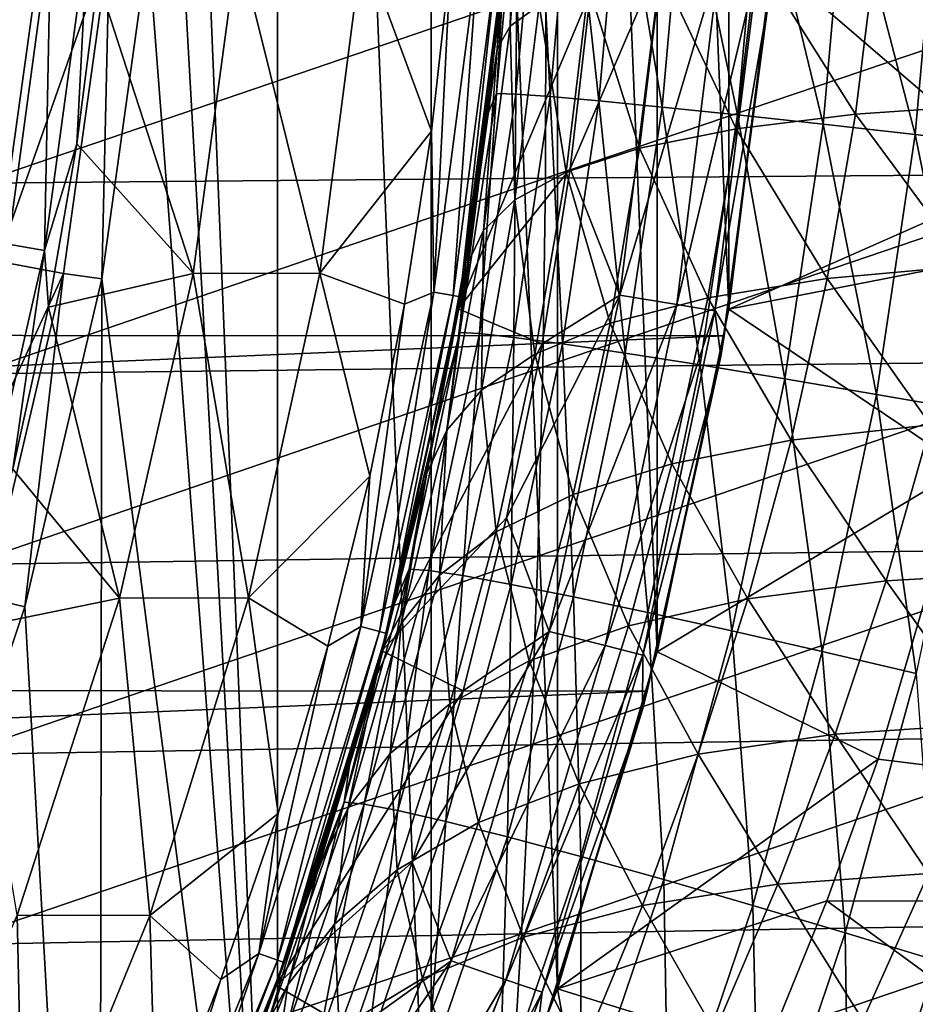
# Model space of a CAD drawing. Header units: metres. Extents: x -24 to 127, y -24 to 24.
# Tile 99 of 151: x 19.69 to 24.72, y -7.84 to -2.3. Entities that reach past the tile are written whole.
import ezdxf

# ---------------------------------------------------------------- set-up
doc = ezdxf.new("R2010")
doc.units = ezdxf.units.M
doc.layers.add('solid_12_381_051_XXX', color=7, linetype='CONTINUOUS')

msp = doc.modelspace()

# ---------------------------------------------------------------- linework, layer by layer
at = {"layer": 'solid_12_381_051_XXX'}
for points in [[(21.140165, -11.361073, 115.500305), (20.138784, 13.054431, 115.500305), (20.499464, 0.008795, 115.500305)], [(21.140165, -11.361073, 115.500305), (21.140165, 11.361073, 115.500305), (20.138784, 13.054431, 115.500305)], [(22.003107, -9.583522, 115.500305), (22.003107, 9.583522, 115.500305), (21.140165, 11.361073, 115.500305)], [(21.140165, -11.361073, 115.500305), (22.003107, -9.583522, 115.500305), (21.140165, 11.361073, 115.500305)], [(22.71426, -7.749269, 115.500305), (22.71426, 7.749269, 115.500305), (22.003107, 9.583522, 115.500305)], [(22.003107, -9.583522, 115.500305), (22.71426, -7.749269, 115.500305), (22.003107, 9.583522, 115.500305)], [(23.274319, -5.854955, 115.500305), (23.274319, 5.854955, 115.500305), (22.71426, 7.749269, 115.500305)], [(22.71426, -7.749269, 115.500305), (23.274319, -5.854955, 115.500305), (22.71426, 7.749269, 115.500305)], [(23.676264, -3.928474, 115.500305), (23.676264, 3.928474, 115.500305), (23.274319, 5.854955, 115.500305)], [(23.274319, -5.854955, 115.500305), (23.676264, -3.928474, 115.500305), (23.274319, 5.854955, 115.500305)], [(23.676264, -3.928474, 115.500305), (23.917629, -1.978734, 115.500305), (23.676264, 3.928474, 115.500305)], [(21.140165, -11.361073, 115.500305), (20.499464, 0.008795, 115.500305), (20.413483, -1.881086, 115.500305)], [(22.539219, -1.172328, 84.097893), (22.447979, -2.337256, 84.247658), (22.47496, -1.236089, 82.762573)], [(22.610996, -2.219709, 85.565948), (22.447979, -2.337256, 84.247658), (22.539219, -1.172328, 84.097893)], [(22.47496, -1.236089, 82.762573), (22.373857, -2.463656, 82.924561), (22.38582, -2.263848, 81.566261)], [(22.447979, -2.337256, 84.247658), (22.373857, -2.463656, 82.924561), (22.47496, -1.236089, 82.762573)], [(22.493105, -1.360026, 137.303436), (22.370037, -2.714956, 137.324554), (22.419981, -1.895911, 136.789307)], [(22.480209, -2.718811, 137.866302), (22.370037, -2.714956, 137.324554), (22.493105, -1.360026, 137.303436)], [(22.603024, -1.361905, 137.845245), (22.480209, -2.718811, 137.866302), (22.493105, -1.360026, 137.303436)], [(22.671803, -2.7326, 138.406982), (22.480209, -2.718811, 137.866302), (22.603024, -1.361905, 137.845245)], [(22.794817, -1.368761, 138.385986), (22.671803, -2.7326, 138.406982), (22.603024, -1.361905, 137.845245)], [(22.946611, -2.756866, 138.928207), (22.671803, -2.7326, 138.406982), (22.794817, -1.368761, 138.385986)], [(23.070316, -1.380868, 138.907272), (22.946611, -2.756866, 138.928207), (22.794817, -1.368761, 138.385986)], [(23.300945, -2.791497, 139.410873), (22.946611, -2.756866, 138.928207), (23.070316, -1.380868, 138.907272)], [(23.42584, -1.39817, 139.389984), (23.300945, -2.791497, 139.410873), (23.070316, -1.380868, 138.907272)], [(23.725428, -2.835666, 139.837128), (23.300945, -2.791497, 139.410873), (23.42584, -1.39817, 139.389984)], [(23.851995, -1.420256, 139.816299), (23.725428, -2.835666, 139.837128), (23.42584, -1.39817, 139.389984)], [(24.205732, -2.887885, 140.192612), (23.725428, -2.835666, 139.837128), (23.851995, -1.420256, 139.816299)], [(24.334393, -1.446381, 140.171814), (24.205732, -2.887885, 140.192612), (23.851995, -1.420256, 139.816299)], [(24.724157, -2.946157, 140.467865), (24.205732, -2.887885, 140.192612), (24.334393, -1.446381, 140.171814)], [(24.855251, -1.475546, 140.447113), (24.724157, -2.946157, 140.467865), (24.334393, -1.446381, 140.171814)], [(25.261694, -3.00822, 140.659241), (24.724157, -2.946157, 140.467865), (24.855251, -1.475546, 140.447113)], [(25.530891, -1.589037, 116.412689), (23.917629, -1.978734, 115.500305), (25.332916, -3.195179, 116.385742)], [(19.866753, -1.78804, 142.08902), (19.626495, -3.561684, 142.08902), (19.548979, -1.75944, 142.488266)], [(19.284184, -1.787113, 120.789749), (19.037029, -3.558799, 120.789749), (19.818926, -1.836673, 119.06263)], [(19.830616, -3.598726, 141.621948), (19.626495, -3.561684, 142.08902), (19.866753, -1.78804, 142.08902)], [(20.073372, -1.806636, 141.621948), (19.830616, -3.598726, 141.621948), (19.866753, -1.78804, 142.08902)], [(20.073372, -1.806636, 141.621948), (20.013273, -2.998986, 141.120102), (19.830616, -3.598726, 141.621948)], [(20.073372, -1.806636, 141.621948), (20.130098, -2.074645, 141.120102), (20.013273, -2.998986, 141.120102)], [(19.037029, -3.558799, 120.789749), (19.564917, -3.657487, 119.06263), (19.818926, -1.836673, 119.06263)], [(19.818926, -1.836673, 119.06263), (19.564917, -3.657487, 119.06263), (20.196121, -1.871563, 117.29406)], [(19.564917, -3.657487, 119.06263), (19.937284, -3.727031, 117.29406), (20.196121, -1.871563, 117.29406)], [(20.152298, -3.756572, 115.500305), (20.196121, -1.871563, 117.29406), (19.937284, -3.727031, 117.29406)], [(20.130098, -2.074645, 141.120102), (20.916498, -1.870858, 119.262741), (20.666656, -3.726838, 119.262741)], [(20.152298, -3.756572, 115.500305), (20.413483, -1.881086, 115.500305), (20.196121, -1.871563, 117.29406)], [(21.140165, -11.361073, 115.500305), (20.413483, -1.881086, 115.500305), (20.152298, -3.756572, 115.500305)], [(21.377817, -3.725426, 118.050301), (20.666656, -3.726838, 119.262741), (20.916498, -1.870858, 119.262741)], [(21.377817, -3.725426, 118.050301), (20.916498, -1.870858, 119.262741), (21.618073, -1.877058, 118.050301)], [(21.377817, -3.725426, 118.050301), (21.618073, -1.877058, 118.050301), (22.005823, -2.927045, 118.050301)], [(21.618073, -1.877058, 118.050301), (22.113974, -1.952201, 118.050301), (22.005823, -2.927045, 118.050301)], [(25.299599, -1.85913, 91.654892), (25.181292, -2.777803, 91.794701), (24.504433, -1.895077, 90.555305)], [(22.018879, -3.832154, 118.090416), (22.266964, -1.92321, 118.090416), (22.127193, -3.85101, 118.200302)], [(22.113974, -1.952201, 118.050301), (22.266964, -1.92321, 118.090416), (22.018879, -3.832154, 118.090416)], [(22.266964, -1.92321, 118.090416), (22.376499, -1.932676, 118.200302), (22.127193, -3.85101, 118.200302)], [(22.127193, -3.85101, 118.200302), (22.376499, -1.932676, 118.200302), (22.166788, -3.857912, 118.350304)], [(22.376499, -1.932676, 118.200302), (22.416542, -1.936145, 118.350304), (22.166788, -3.857912, 118.350304)], [(22.183184, -3.762493, 136.828629), (22.166788, -3.857912, 118.350304), (22.416542, -1.936145, 118.350304)], [(22.320848, -2.833671, 136.805893), (22.183184, -3.762493, 136.828629), (22.416542, -1.936145, 118.350304)], [(22.419981, -1.895911, 136.789307), (22.320848, -2.833671, 136.805893), (22.416542, -1.936145, 118.350304)], [(22.370037, -2.714956, 137.324554), (22.320848, -2.833671, 136.805893), (22.419981, -1.895911, 136.789307)], [(23.30282, -1.930927, -0.07612), (22.899162, -2.147096), (22.784679, -3.139082)], [(23.063774, -3.848663, -0.07612), (23.30282, -1.930927, -0.07612), (22.784679, -3.139082)], [(23.626411, -1.95774, -0.293171), (23.30282, -1.930927, -0.07612), (23.063774, -3.848663, -0.07612)], [(24.504433, -1.895077, 90.555305), (24.388945, -2.831799, 90.709946), (23.834047, -1.950372, 89.380379)], [(25.181292, -2.777803, 91.794701), (24.388945, -2.831799, 90.709946), (24.504433, -1.895077, 90.555305)], [(22.005823, -2.927045, 118.050301), (22.113974, -1.952201, 118.050301), (22.018879, -3.832154, 118.090416)], [(22.412146, -1.978774), (22.154869, -3.925714), (22.899162, -2.147096)], [(22.234667, -3.445227, 81.806496), (22.154869, -3.925714), (22.412146, -1.978774)], [(22.38582, -2.263848, 81.566261), (22.234667, -3.445227, 81.806496), (22.412146, -1.978774)], [(23.626411, -1.95774, -0.293171), (23.063774, -3.848663, -0.07612), (23.384047, -3.902107, -0.293171)], [(23.834047, -1.950372, 89.380379), (23.718174, -2.914169, 89.551674), (23.29438, -2.02396, 88.146172)], [(23.626411, -1.95774, -0.293171), (23.384047, -3.902107, -0.293171), (23.842466, -1.975643, -0.618042)], [(23.384047, -3.902107, -0.293171), (23.597885, -3.937791, -0.618042), (23.842466, -1.975643, -0.618042)], [(23.842466, -1.975643, -0.618042), (23.597885, -3.937791, -0.618042), (23.900848, -2.179322, -1)], [(25.332916, -3.195179, 116.385742), (23.917629, -1.978734, 115.500305), (23.676264, -3.928474, 115.500305)], [(24.388945, -2.831799, 90.709946), (23.718174, -2.914169, 89.551674), (23.834047, -1.950372, 89.380379)], [(-23.912445, -2.042683, -4), (23.911007, -2.055428, -4), (-23.654963, -4.05514, -4)], [(23.29438, -2.02396, 88.146172), (23.174799, -3.023349, 88.335533), (22.888088, -2.114378, 86.869637)], [(23.718174, -2.914169, 89.551674), (23.174799, -3.023349, 88.335533), (23.29438, -2.02396, 88.146172)], [(-23.654963, -4.05514, -4), (23.911007, -2.055428, -4), (23.650919, -4.078241, -4)], [(20.013273, -2.998986, 141.120102), (20.130098, -2.074645, 141.120102), (20.666656, -3.726838, 119.262741)], [(23.650919, -4.078241, -4), (23.911007, -2.055428, -4), (23.900848, -2.179322, -1)], [(19.455069, -3.220532, 146.330719), (22.645319, -3.191738, 146.354492), (22.647858, -2.128399, 146.369614)], [(19.458298, -2.147954, 146.345413), (19.455069, -3.220532, 146.330719), (22.647858, -2.128399, 146.369614)], [(22.154869, -3.925714), (22.784679, -3.139082), (22.899162, -2.147096)], [(22.888088, -2.114378, 86.869637), (22.761415, -3.157174, 87.078087), (22.610996, -2.219709, 85.565948)], [(22.645319, -3.191738, 146.354492), (25.825302, -3.166256, 146.368362), (25.830204, -2.111177, 146.383743)], [(22.647858, -2.128399, 146.369614), (22.645319, -3.191738, 146.354492), (25.830204, -2.111177, 146.383743)], [(23.174799, -3.023349, 88.335533), (22.761415, -3.157174, 87.078087), (22.888088, -2.114378, 86.869637)], [(23.597885, -3.937791, -0.618042), (23.630629, -4.194451, -1), (23.900848, -2.179322, -1)], [(23.650919, -4.078241, -4), (23.900848, -2.179322, -1), (23.630629, -4.194451, -1)], [(22.373857, -2.463656, 82.924561), (22.234667, -3.445227, 81.806496), (22.38582, -2.263848, 81.566261)], [(22.610996, -2.219709, 85.565948), (22.473919, -3.312805, 85.794128), (22.447979, -2.337256, 84.247658)], [(22.761415, -3.157174, 87.078087), (22.473919, -3.312805, 85.794128), (22.610996, -2.219709, 85.565948)], [(22.447979, -2.337256, 84.247658), (22.297445, -3.486266, 84.495888), (22.373857, -2.463656, 82.924561)], [(22.473919, -3.312805, 85.794128), (22.297445, -3.486266, 84.495888), (22.447979, -2.337256, 84.247658)], [(22.373857, -2.463656, 82.924561), (22.207279, -3.672597, 83.19294), (22.234667, -3.445227, 81.806496)], [(22.297445, -3.486266, 84.495888), (22.207279, -3.672597, 83.19294), (22.373857, -2.463656, 82.924561)], [(22.370037, -2.714956, 137.324554), (22.165474, -4.059727, 137.359375), (22.320848, -2.833671, 136.805893)], [(22.276033, -4.065763, 137.901031), (22.165474, -4.059727, 137.359375), (22.370037, -2.714956, 137.324554)], [(22.480209, -2.718811, 137.866302), (22.276033, -4.065763, 137.901031), (22.370037, -2.714956, 137.324554)], [(22.467264, -4.086653, 138.441605), (22.276033, -4.065763, 137.901031), (22.480209, -2.718811, 137.866302)], [(22.671803, -2.7326, 138.406982), (22.467264, -4.086653, 138.441605), (22.480209, -2.718811, 137.866302)], [(22.740892, -4.123197, 138.962738), (22.467264, -4.086653, 138.441605), (22.671803, -2.7326, 138.406982)], [(22.946611, -2.756866, 138.928207), (22.740892, -4.123197, 138.962738), (22.671803, -2.7326, 138.406982)], [(23.093212, -4.17522, 139.445313), (22.740892, -4.123197, 138.962738), (22.946611, -2.756866, 138.928207)], [(23.300945, -2.791497, 139.410873), (23.093212, -4.17522, 139.445313), (22.946611, -2.756866, 138.928207)], [(23.514893, -4.241477, 139.871506), (23.093212, -4.17522, 139.445313), (23.300945, -2.791497, 139.410873)], [(23.725428, -2.835666, 139.837128), (23.514893, -4.241477, 139.871506), (23.300945, -2.791497, 139.410873)], [(25.181292, -2.777803, 91.794701), (25.017357, -3.684865, 91.988434), (24.388945, -2.831799, 90.709946)], [(22.165474, -4.059727, 137.359375), (22.183184, -3.762493, 136.828629), (22.320848, -2.833671, 136.805893)], [(23.991695, -4.319734, 140.226898), (23.514893, -4.241477, 139.871506), (23.725428, -2.835666, 139.837128)], [(24.388945, -2.831799, 90.709946), (24.228985, -3.756296, 90.924042), (23.718174, -2.914169, 89.551674)], [(24.205732, -2.887885, 140.192612), (23.991695, -4.319734, 140.226898), (23.725428, -2.835666, 139.837128)], [(25.017357, -3.684865, 91.988434), (24.228985, -3.756296, 90.924042), (24.388945, -2.831799, 90.709946)], [(21.377817, -3.725426, 118.050301), (22.005823, -2.927045, 118.050301), (21.854023, -3.900752, 118.050301)], [(21.854023, -3.900752, 118.050301), (22.005823, -2.927045, 118.050301), (22.018879, -3.832154, 118.090416)], [(23.718174, -2.914169, 89.551674), (23.557896, -3.864315, 89.788589), (23.174799, -3.023349, 88.335533)], [(24.228985, -3.756296, 90.924042), (23.557896, -3.864315, 89.788589), (23.718174, -2.914169, 89.551674)], [(24.506062, -4.407001, 140.502121), (23.991695, -4.319734, 140.226898), (24.205732, -2.887885, 140.192612)], [(24.724157, -2.946157, 140.467865), (24.506062, -4.407001, 140.502121), (24.205732, -2.887885, 140.192612)], [(25.039148, -4.499896, 140.693451), (24.506062, -4.407001, 140.502121), (24.724157, -2.946157, 140.467865)], [(25.261694, -3.00822, 140.659241), (25.039148, -4.499896, 140.693451), (24.724157, -2.946157, 140.467865)], [(19.830616, -3.598726, 141.621948), (20.013273, -2.998986, 141.120102), (19.854027, -3.91697, 141.120102)], [(19.854027, -3.91697, 141.120102), (20.013273, -2.998986, 141.120102), (20.666656, -3.726838, 119.262741)], [(23.174799, -3.023349, 88.335533), (23.009735, -4.006878, 88.597176), (22.761415, -3.157174, 87.078087)], [(23.557896, -3.864315, 89.788589), (23.009735, -4.006878, 88.597176), (23.174799, -3.023349, 88.335533)], [(22.154869, -3.925714), (22.627445, -4.123057), (22.784679, -3.139082)], [(23.063774, -3.848663, -0.07612), (22.784679, -3.139082), (22.627445, -4.123057)], [(19.434862, -4.292176, 146.310028), (22.630463, -4.254503, 146.333267), (22.645319, -3.191738, 146.354492)], [(19.455069, -3.220532, 146.330719), (19.434862, -4.292176, 146.310028), (22.645319, -3.191738, 146.354492)], [(22.761415, -3.157174, 87.078087), (22.587029, -4.181163, 87.365822), (22.473919, -3.312805, 85.794128)], [(23.009735, -4.006878, 88.597176), (22.587029, -4.181163, 87.365822), (22.761415, -3.157174, 87.078087)], [(22.630463, -4.254503, 146.333267), (25.813137, -4.220994, 146.346802), (25.825302, -3.166256, 146.368362)], [(22.645319, -3.191738, 146.354492), (22.630463, -4.254503, 146.333267), (25.825302, -3.166256, 146.368362)], [(25.332916, -3.195179, 116.385742), (23.676264, -3.928474, 115.500305), (25.258652, -3.618094, 116.375839)], [(22.473919, -3.312805, 85.794128), (22.285755, -4.383472, 86.108795), (22.297445, -3.486266, 84.495888)], [(22.587029, -4.181163, 87.365822), (22.285755, -4.383472, 86.108795), (22.473919, -3.312805, 85.794128)], [(22.234667, -3.445227, 81.806496), (22.014065, -4.650908, 82.151268), (22.154869, -3.925714)], [(22.207279, -3.672597, 83.19294), (22.014065, -4.650908, 82.151268), (22.234667, -3.445227, 81.806496)], [(22.297445, -3.486266, 84.495888), (22.091421, -4.608636, 84.837936), (22.207279, -3.672597, 83.19294)], [(22.285755, -4.383472, 86.108795), (22.091421, -4.608636, 84.837936), (22.297445, -3.486266, 84.495888)], [(19.830616, -3.598726, 141.621948), (19.428198, -5.361842, 141.621948), (19.626495, -3.561684, 142.08902)], [(19.830616, -3.598726, 141.621948), (19.652695, -4.826651, 141.120102), (19.428198, -5.361842, 141.621948)], [(19.830616, -3.598726, 141.621948), (19.854027, -3.91697, 141.120102), (19.652695, -4.826651, 141.120102)], [(24.996611, -4.8187, 116.341408), (25.258652, -3.618094, 116.375839), (23.676264, -3.928474, 115.500305)], [(19.564917, -3.657487, 119.06263), (19.143988, -5.447097, 119.06263), (19.937284, -3.727031, 117.29406)], [(22.207279, -3.672597, 83.19294), (21.979931, -4.850212, 83.562492), (22.014065, -4.650908, 82.151268)], [(22.091421, -4.608636, 84.837936), (21.979931, -4.850212, 83.562492), (22.207279, -3.672597, 83.19294)], [(25.017357, -3.684865, 91.988434), (24.809717, -4.577936, 92.233521), (24.228985, -3.756296, 90.924042)], [(19.143988, -5.447097, 119.06263), (19.50835, -5.550703, 117.29406), (19.937284, -3.727031, 117.29406)], [(19.71973, -5.601876, 115.500305), (19.937284, -3.727031, 117.29406), (19.50835, -5.550703, 117.29406)], [(19.71973, -5.601876, 115.500305), (20.152298, -3.756572, 115.500305), (19.937284, -3.727031, 117.29406)], [(20.138784, -13.054431, 115.500305), (20.152298, -3.756572, 115.500305), (19.71973, -5.601876, 115.500305)], [(19.854027, -3.91697, 141.120102), (20.666656, -3.726838, 119.262741), (20.252462, -5.553179, 119.262741)], [(20.138784, -13.054431, 115.500305), (21.140165, -11.361073, 115.500305), (20.152298, -3.756572, 115.500305)], [(20.977367, -5.551685, 118.050301), (20.252462, -5.553179, 119.262741), (20.666656, -3.726838, 119.262741)], [(20.977367, -5.551685, 118.050301), (20.666656, -3.726838, 119.262741), (21.377817, -3.725426, 118.050301)], [(20.977367, -5.551685, 118.050301), (21.377817, -3.725426, 118.050301), (21.659428, -4.867712, 118.050301)], [(21.377817, -3.725426, 118.050301), (21.854023, -3.900752, 118.050301), (21.659428, -4.867712, 118.050301)], [(22.183184, -3.762493, 136.828629), (22.007711, -4.680877, 136.858047), (22.166788, -3.857912, 118.350304)], [(22.165474, -4.059727, 137.359375), (22.007711, -4.680877, 136.858047), (22.183184, -3.762493, 136.828629)], [(24.228985, -3.756296, 90.924042), (24.026478, -4.665436, 91.194313), (23.557896, -3.864315, 89.788589)], [(24.809717, -4.577936, 92.233521), (24.026478, -4.665436, 91.194313), (24.228985, -3.756296, 90.924042)], [(21.607449, -5.71267, 118.090416), (22.018879, -3.832154, 118.090416), (21.713739, -5.740777, 118.200302)], [(21.854023, -3.900752, 118.050301), (22.018879, -3.832154, 118.090416), (21.607449, -5.71267, 118.090416)], [(22.018879, -3.832154, 118.090416), (22.127193, -3.85101, 118.200302), (21.713739, -5.740777, 118.200302)], [(21.713739, -5.740777, 118.200302), (22.127193, -3.85101, 118.200302), (21.752594, -5.751059, 118.350304)], [(22.127193, -3.85101, 118.200302), (22.166788, -3.857912, 118.350304), (21.752594, -5.751059, 118.350304)], [(21.795227, -5.587317, 136.893951), (21.752594, -5.751059, 118.350304), (22.166788, -3.857912, 118.350304)], [(22.007711, -4.680877, 136.858047), (21.795227, -5.587317, 136.893951), (22.166788, -3.857912, 118.350304)], [(23.063774, -3.848663, -0.07612), (22.627445, -4.123057), (22.426897, -5.100976)], [(22.667179, -5.740109, -0.07612), (23.063774, -3.848663, -0.07612), (22.426897, -5.100976)], [(23.384047, -3.902107, -0.293171), (23.063774, -3.848663, -0.07612), (22.667179, -5.740109, -0.07612)], [(23.557896, -3.864315, 89.788589), (23.355345, -4.79669, 90.087006), (23.009735, -4.006878, 88.597176)], [(24.026478, -4.665436, 91.194313), (23.355345, -4.79669, 90.087006), (23.557896, -3.864315, 89.788589)], [(19.652695, -4.826651, 141.120102), (19.854027, -3.91697, 141.120102), (20.252462, -5.553179, 119.262741)], [(21.659428, -4.867712, 118.050301), (21.854023, -3.900752, 118.050301), (21.607449, -5.71267, 118.090416)], [(22.154869, -3.925714), (21.725811, -5.848377), (22.627445, -4.123057)], [(22.014065, -4.650908, 82.151268), (21.725811, -5.848377), (22.154869, -3.925714)], [(23.384047, -3.902107, -0.293171), (22.667179, -5.740109, -0.07612), (22.981945, -5.819819, -0.293171)], [(23.384047, -3.902107, -0.293171), (22.981945, -5.819819, -0.293171), (23.597885, -3.937791, -0.618042)], [(24.996611, -4.8187, 116.341408), (23.676264, -3.928474, 115.500305), (23.274319, -5.854955, 115.500305)], [(22.981945, -5.819819, -0.293171), (23.192106, -5.873039, -0.618042), (23.597885, -3.937791, -0.618042)], [(23.597885, -3.937791, -0.618042), (23.192106, -5.873039, -0.618042), (23.630629, -4.194451, -1)], [(23.009735, -4.006878, 88.597176), (22.801758, -4.969224, 88.926033), (22.587029, -4.181163, 87.365822)], [(23.355345, -4.79669, 90.087006), (22.801758, -4.969224, 88.926033), (23.009735, -4.006878, 88.597176)], [(-23.654963, -4.05514, -4), (23.650919, -4.078241, -4), (-23.225561, -6.044409, -4)], [(-23.225561, -6.044409, -4), (23.650919, -4.078241, -4), (23.217451, -6.075547, -4)], [(22.165474, -4.059727, 137.359375), (21.880239, -5.38933, 137.407349), (22.007711, -4.680877, 136.858047)], [(21.99127, -5.397846, 137.948868), (21.880239, -5.38933, 137.407349), (22.165474, -4.059727, 137.359375)], [(22.276033, -4.065763, 137.901031), (21.99127, -5.397846, 137.948868), (22.165474, -4.059727, 137.359375)], [(22.181921, -5.426077, 138.489304), (21.99127, -5.397846, 137.948868), (22.276033, -4.065763, 137.901031)], [(22.467264, -4.086653, 138.441605), (22.181921, -5.426077, 138.489304), (22.276033, -4.065763, 137.901031)], [(22.453835, -5.47507, 139.010315), (22.181921, -5.426077, 138.489304), (22.467264, -4.086653, 138.441605)], [(22.740892, -4.123197, 138.962738), (22.453835, -5.47507, 139.010315), (22.467264, -4.086653, 138.441605)], [(23.217451, -6.075547, -4), (23.650919, -4.078241, -4), (23.630629, -4.194451, -1)], [(21.725811, -5.848377), (22.426897, -5.100976), (22.627445, -4.123057)], [(22.803288, -5.544574, 139.492767), (22.453835, -5.47507, 139.010315), (22.740892, -4.123197, 138.962738)], [(23.093212, -4.17522, 139.445313), (22.803288, -5.544574, 139.492767), (22.740892, -4.123197, 138.962738)], [(22.587029, -4.181163, 87.365822), (22.368151, -5.179624, 87.726723), (22.285755, -4.383472, 86.108795)], [(22.801758, -4.969224, 88.926033), (22.368151, -5.179624, 87.726723), (22.587029, -4.181163, 87.365822)], [(23.221001, -5.632918, 139.918854), (22.803288, -5.544574, 139.492767), (23.093212, -4.17522, 139.445313)], [(23.514893, -4.241477, 139.871506), (23.221001, -5.632918, 139.918854), (23.093212, -4.17522, 139.445313)], [(23.192106, -5.873039, -0.618042), (23.190819, -6.179478, -1), (23.630629, -4.194451, -1)], [(23.217451, -6.075547, -4), (23.630629, -4.194451, -1), (23.190819, -6.179478, -1)], [(19.39768, -5.362888, 146.28331), (22.603292, -5.316694, 146.305908), (22.630463, -4.254503, 146.333267)], [(19.434862, -4.292176, 146.310028), (19.39768, -5.362888, 146.28331), (22.630463, -4.254503, 146.333267)], [(22.603292, -5.316694, 146.305908), (25.793709, -5.275393, 146.319061), (25.813137, -4.220994, 146.346802)], [(22.630463, -4.254503, 146.333267), (22.603292, -5.316694, 146.305908), (25.813137, -4.220994, 146.346802)], [(23.692877, -5.737127, 140.274185), (23.221001, -5.632918, 139.918854), (23.514893, -4.241477, 139.871506)], [(23.991695, -4.319734, 140.226898), (23.692877, -5.737127, 140.274185), (23.514893, -4.241477, 139.871506)], [(24.201548, -5.853221, 140.549332), (23.692877, -5.737127, 140.274185), (23.991695, -4.319734, 140.226898)], [(24.506062, -4.407001, 140.502121), (24.201548, -5.853221, 140.549332), (23.991695, -4.319734, 140.226898)], [(22.285755, -4.383472, 86.108795), (22.050615, -5.423424, 86.502747), (22.091421, -4.608636, 84.837936)], [(22.368151, -5.179624, 87.726723), (22.050615, -5.423424, 86.502747), (22.285755, -4.383472, 86.108795)], [(24.728407, -5.976706, 140.740616), (24.201548, -5.853221, 140.549332), (24.506062, -4.407001, 140.502121)], [(25.039148, -4.499896, 140.693451), (24.728407, -5.976706, 140.740616), (24.506062, -4.407001, 140.502121)], [(24.809717, -4.577936, 92.233521), (24.560898, -5.455474, 92.526505), (24.026478, -4.665436, 91.194313)], [(25.434238, -5.404804, 93.459854), (24.560898, -5.455474, 92.526505), (24.809717, -4.577936, 92.233521)], [(22.091421, -4.608636, 84.837936), (21.835102, -5.694381, 85.265427), (21.979931, -4.850212, 83.562492)], [(22.050615, -5.423424, 86.502747), (21.835102, -5.694381, 85.265427), (22.091421, -4.608636, 84.837936)], [(22.014065, -4.650908, 82.151268), (21.723372, -5.860471, 82.616661), (21.725811, -5.848377)], [(21.979931, -4.850212, 83.562492), (21.723372, -5.860471, 82.616661), (22.014065, -4.650908, 82.151268)], [(21.880239, -5.38933, 137.407349), (21.795227, -5.587317, 136.893951), (22.007711, -4.680877, 136.858047)], [(24.026478, -4.665436, 91.194313), (23.783911, -5.556875, 91.516258), (23.355345, -4.79669, 90.087006)], [(24.560898, -5.455474, 92.526505), (23.783911, -5.556875, 91.516258), (24.026478, -4.665436, 91.194313)], [(23.355345, -4.79669, 90.087006), (23.113235, -5.708002, 90.441208), (22.801758, -4.969224, 88.926033)], [(23.783911, -5.556875, 91.516258), (23.113235, -5.708002, 90.441208), (23.355345, -4.79669, 90.087006)], [(19.409708, -5.726102, 141.120102), (19.652695, -4.826651, 141.120102), (20.252462, -5.553179, 119.262741)], [(20.977367, -5.551685, 118.050301), (21.659428, -4.867712, 118.050301), (21.422892, -5.822286, 118.050301)], [(21.422892, -5.822286, 118.050301), (21.659428, -4.867712, 118.050301), (21.607449, -5.71267, 118.090416)], [(21.979931, -4.850212, 83.562492), (21.698298, -5.984717, 84.023651), (21.723372, -5.860471, 82.616661)], [(21.835102, -5.694381, 85.265427), (21.698298, -5.984717, 84.023651), (21.979931, -4.850212, 83.562492)], [(24.514593, -6.458357, 116.280334), (24.996611, -4.8187, 116.341408), (23.274319, -5.854955, 115.500305)], [(24.514593, -6.458357, 116.280334), (30.980946, -7.25566, 116.308929), (24.996611, -4.8187, 116.341408)], [(22.801758, -4.969224, 88.926033), (22.554073, -5.90602, 89.315025), (22.368151, -5.179624, 87.726723)], [(23.113235, -5.708002, 90.441208), (22.554073, -5.90602, 89.315025), (22.801758, -4.969224, 88.926033)], [(21.725811, -5.848377), (22.182589, -6.07438), (22.426897, -5.100976)], [(22.667179, -5.740109, -0.07612), (22.426897, -5.100976), (22.182589, -6.07438)], [(22.368151, -5.179624, 87.726723), (22.108757, -6.147013, 88.152275), (22.050615, -5.423424, 86.502747)], [(22.554073, -5.90602, 89.315025), (22.108757, -6.147013, 88.152275), (22.368151, -5.179624, 87.726723)], [(22.563805, -6.378311, 146.272446), (25.767015, -6.329451, 146.285156), (25.793709, -5.275393, 146.319061)], [(22.603292, -5.316694, 146.305908), (22.563805, -6.378311, 146.272446), (25.793709, -5.275393, 146.319061)], [(19.343521, -6.432667, 146.250565), (22.563805, -6.378311, 146.272446), (22.603292, -5.316694, 146.305908)], [(19.39768, -5.362888, 146.28331), (19.343521, -6.432667, 146.250565), (22.603292, -5.316694, 146.305908)], [(21.880239, -5.38933, 137.407349), (21.515469, -6.698844, 137.467636), (21.795227, -5.587317, 136.893951)], [(21.62698, -6.71022, 138.009003), (21.515469, -6.698844, 137.467636), (21.880239, -5.38933, 137.407349)], [(21.99127, -5.397846, 137.948868), (21.62698, -6.71022, 138.009003), (21.880239, -5.38933, 137.407349)], [(21.816772, -6.746098, 138.549301), (21.62698, -6.71022, 138.009003), (21.99127, -5.397846, 137.948868)], [(22.050615, -5.423424, 86.502747), (21.773504, -6.425854, 86.965919), (21.835102, -5.694381, 85.265427)], [(22.108757, -6.147013, 88.152275), (21.773504, -6.425854, 86.965919), (22.050615, -5.423424, 86.502747)], [(22.181921, -5.426077, 138.489304), (21.816772, -6.746098, 138.549301), (21.99127, -5.397846, 137.948868)], [(25.434238, -5.404804, 93.459854), (25.134295, -6.259815, 93.76944), (24.560898, -5.455474, 92.526505)], [(22.086378, -6.807752, 139.070175), (21.816772, -6.746098, 138.549301), (22.181921, -5.426077, 138.489304)], [(22.453835, -5.47507, 139.010315), (22.086378, -6.807752, 139.070175), (22.181921, -5.426077, 138.489304)], [(22.432056, -6.894841, 139.55249), (22.086378, -6.807752, 139.070175), (22.453835, -5.47507, 139.010315)], [(22.803288, -5.544574, 139.492767), (22.432056, -6.894841, 139.55249), (22.453835, -5.47507, 139.010315)], [(24.560898, -5.455474, 92.526505), (24.273897, -6.31665, 92.863289), (23.783911, -5.556875, 91.516258)], [(25.134295, -6.259815, 93.76944), (24.273897, -6.31665, 92.863289), (24.560898, -5.455474, 92.526505)], [(19.116631, -7.401208, 115.500305), (19.71973, -5.601876, 115.500305), (19.50835, -5.550703, 117.29406)], [(19.409708, -5.726102, 141.120102), (20.252462, -5.553179, 119.262741), (19.677208, -7.335359, 119.262741)], [(20.422323, -7.336092, 118.050301), (19.677208, -7.335359, 119.262741), (20.252462, -5.553179, 119.262741)], [(20.422323, -7.336092, 118.050301), (20.252462, -5.553179, 119.262741), (20.977367, -5.551685, 118.050301)], [(20.422323, -7.336092, 118.050301), (20.977367, -5.551685, 118.050301), (21.144062, -6.764076, 118.050301)], [(20.977367, -5.551685, 118.050301), (21.422892, -5.822286, 118.050301), (21.144062, -6.764076, 118.050301)], [(21.515469, -6.698844, 137.467636), (21.546598, -6.480286, 136.935287), (21.795227, -5.587317, 136.893951)], [(21.795227, -5.587317, 136.893951), (21.546598, -6.480286, 136.935287), (21.752594, -5.751059, 118.350304)], [(22.844608, -7.005262, 139.978455), (22.432056, -6.894841, 139.55249), (22.803288, -5.544574, 139.492767)], [(23.221001, -5.632918, 139.918854), (22.844608, -7.005262, 139.978455), (22.803288, -5.544574, 139.492767)], [(23.783911, -5.556875, 91.516258), (23.504215, -6.429034, 91.884491), (23.113235, -5.708002, 90.441208)], [(24.273897, -6.31665, 92.863289), (23.504215, -6.429034, 91.884491), (23.783911, -5.556875, 91.516258)], [(20.138784, -13.054431, 115.500305), (19.71973, -5.601876, 115.500305), (19.116631, -7.401208, 115.500305)], [(23.310104, -7.135298, 140.333679), (22.844608, -7.005262, 139.978455), (23.221001, -5.632918, 139.918854)], [(23.692877, -5.737127, 140.274185), (23.310104, -7.135298, 140.333679), (23.221001, -5.632918, 139.918854)], [(21.835102, -5.694381, 85.265427), (21.534784, -6.735372, 85.766724), (21.698298, -5.984717, 84.023651)], [(21.773504, -6.425854, 86.965919), (21.534784, -6.735372, 85.766724), (21.835102, -5.694381, 85.265427)], [(21.035725, -7.550807, 118.090416), (21.607449, -5.71267, 118.090416), (21.139202, -7.587955, 118.200302)], [(21.422892, -5.822286, 118.050301), (21.607449, -5.71267, 118.090416), (21.035725, -7.550807, 118.090416)], [(21.607449, -5.71267, 118.090416), (21.713739, -5.740777, 118.200302), (21.139202, -7.587955, 118.200302)], [(21.139202, -7.587955, 118.200302), (21.713739, -5.740777, 118.200302), (21.177029, -7.601542, 118.350304)], [(21.713739, -5.740777, 118.200302), (21.752594, -5.751059, 118.350304), (21.177029, -7.601542, 118.350304)], [(21.262764, -7.358319, 136.980957), (21.177029, -7.601542, 118.350304), (21.752594, -5.751059, 118.350304)], [(21.546598, -6.480286, 136.935287), (21.262764, -7.358319, 136.980957), (21.752594, -5.751059, 118.350304)], [(22.667179, -5.740109, -0.07612), (22.182589, -6.07438), (21.896118, -7.037739)], [(22.115746, -7.592345, -0.07612), (22.667179, -5.740109, -0.07612), (21.896118, -7.037739)], [(22.981945, -5.819819, -0.293171), (22.667179, -5.740109, -0.07612), (22.115746, -7.592345, -0.07612)], [(23.113235, -5.708002, 90.441208), (22.834709, -6.595881, 90.84433), (22.554073, -5.90602, 89.315025)], [(23.504215, -6.429034, 91.884491), (22.834709, -6.595881, 90.84433), (23.113235, -5.708002, 90.441208)], [(23.811436, -7.279987, 140.608749), (23.310104, -7.135298, 140.333679), (23.692877, -5.737127, 140.274185)], [(24.201548, -5.853221, 140.549332), (23.811436, -7.279987, 140.608749), (23.692877, -5.737127, 140.274185)], [(21.144062, -6.764076, 118.050301), (21.422892, -5.822286, 118.050301), (21.035725, -7.550807, 118.090416)], [(21.725811, -5.848377), (21.130001, -7.730644), (22.182589, -6.07438)], [(21.152624, -7.669189, 83.533195), (21.130001, -7.730644), (21.725811, -5.848377)], [(21.359735, -7.071895, 83.201202), (21.152624, -7.669189, 83.533195), (21.725811, -5.848377)], [(21.550409, -6.467603, 82.895012), (21.359735, -7.071895, 83.201202), (21.725811, -5.848377)], [(21.723372, -5.860471, 82.616661), (21.550409, -6.467603, 82.895012), (21.725811, -5.848377)], [(21.698298, -5.984717, 84.023651), (21.550409, -6.467603, 82.895012), (21.723372, -5.860471, 82.616661)], [(22.981945, -5.819819, -0.293171), (22.115746, -7.592345, -0.07612), (22.422853, -7.697775, -0.293171)], [(22.981945, -5.819819, -0.293171), (22.422853, -7.697775, -0.293171), (23.192106, -5.873039, -0.618042)], [(24.514593, -6.458357, 116.280334), (23.274319, -5.854955, 115.500305), (22.71426, -7.749269, 115.500305)], [(24.330288, -7.43374, 140.799973), (23.811436, -7.279987, 140.608749), (24.201548, -5.853221, 140.549332)], [(24.728407, -5.976706, 140.740616), (24.330288, -7.43374, 140.799973), (24.201548, -5.853221, 140.549332)], [(22.554073, -5.90602, 89.315025), (22.270325, -6.814076, 89.755699), (22.108757, -6.147013, 88.152275)], [(22.834709, -6.595881, 90.84433), (22.270325, -6.814076, 89.755699), (22.554073, -5.90602, 89.315025)], [(22.422853, -7.697775, -0.293171), (22.627901, -7.768168, -0.618042), (23.192106, -5.873039, -0.618042)], [(23.192106, -5.873039, -0.618042), (22.627901, -7.768168, -0.618042), (23.190819, -6.179478, -1)], [(24.728407, -5.976706, 140.740616), (24.849161, -7.590939, 140.90921), (24.330288, -7.43374, 140.799973)], [(21.698298, -5.984717, 84.023651), (21.370184, -7.066628, 84.563171), (21.550409, -6.467603, 82.895012)], [(21.534784, -6.735372, 85.766724), (21.370184, -7.066628, 84.563171), (21.698298, -5.984717, 84.023651)], [(-23.225561, -6.044409, -4), (23.217451, -6.075547, -4), (-22.627668, -7.998378, -4)], [(-22.627668, -7.998378, -4), (23.217451, -6.075547, -4), (22.614536, -8.035113, -4)], [(21.130001, -7.730644), (21.896118, -7.037739), (22.182589, -6.07438)], [(22.614536, -8.035113, -4), (23.217451, -6.075547, -4), (23.190819, -6.179478, -1)], [(22.108757, -6.147013, 88.152275), (21.813278, -7.079305, 88.632286), (21.773504, -6.425854, 86.965919)], [(22.270325, -6.814076, 89.755699), (21.813278, -7.079305, 88.632286), (22.108757, -6.147013, 88.152275)], [(22.627901, -7.768168, -0.618042), (22.584576, -8.120157, -1), (23.190819, -6.179478, -1)], [(22.614536, -8.035113, -4), (23.190819, -6.179478, -1), (22.584576, -8.120157, -1)], [(25.134295, -6.259815, 93.76944), (24.7983, -7.100091, 94.117569), (24.273897, -6.31665, 92.863289)], [(22.512003, -7.439354, 146.232864), (25.733061, -7.383168, 146.245071), (25.767015, -6.329451, 146.285156)], [(22.563805, -6.378311, 146.272446), (22.512003, -7.439354, 146.232864), (25.767015, -6.329451, 146.285156)], [(24.273897, -6.31665, 92.863289), (23.951872, -7.160987, 93.239746), (23.504215, -6.429034, 91.884491)], [(24.7983, -7.100091, 94.117569), (23.951872, -7.160987, 93.239746), (24.273897, -6.31665, 92.863289)], [(19.272387, -7.501513, 146.211807), (22.512003, -7.439354, 146.232864), (22.563805, -6.378311, 146.272446)], [(19.343521, -6.432667, 146.250565), (19.272387, -7.501513, 146.211807), (22.563805, -6.378311, 146.272446)], [(21.370184, -7.066628, 84.563171), (21.359735, -7.071895, 83.201202), (21.550409, -6.467603, 82.895012)], [(21.773504, -6.425854, 86.965919), (21.45993, -7.3859, 87.486343), (21.534784, -6.735372, 85.766724)], [(21.813278, -7.079305, 88.632286), (21.45993, -7.3859, 87.486343), (21.773504, -6.425854, 86.965919)], [(24.514593, -6.458357, 116.280334), (22.71426, -7.749269, 115.500305), (24.227772, -7.254104, 116.245346)], [(23.504215, -6.429034, 91.884491), (23.190447, -7.281032, 92.293541), (22.834709, -6.595881, 90.84433)], [(23.951872, -7.160987, 93.239746), (23.190447, -7.281032, 92.293541), (23.504215, -6.429034, 91.884491)], [(24.514593, -6.458357, 116.280334), (24.227772, -7.254104, 116.245346), (30.980946, -7.25566, 116.308929)], [(21.515469, -6.698844, 137.467636), (21.262764, -7.358319, 136.980957), (21.546598, -6.480286, 136.935287)], [(22.834709, -6.595881, 90.84433), (22.522963, -7.459109, 91.289452), (22.270325, -6.814076, 89.755699)], [(23.190447, -7.281032, 92.293541), (22.522963, -7.459109, 91.289452), (22.834709, -6.595881, 90.84433)], [(21.515469, -6.698844, 137.467636), (21.072599, -7.983461, 137.539261), (21.262764, -7.358319, 136.980957)], [(21.184515, -7.998146, 138.080475), (21.072599, -7.983461, 137.539261), (21.515469, -6.698844, 137.467636)], [(21.62698, -6.71022, 138.009003), (21.184515, -7.998146, 138.080475), (21.515469, -6.698844, 137.467636)], [(21.373085, -8.042024, 138.620605), (21.184515, -7.998146, 138.080475), (21.62698, -6.71022, 138.009003)], [(21.534784, -6.735372, 85.766724), (21.197329, -7.725926, 86.328011), (21.370184, -7.066628, 84.563171)], [(21.45993, -7.3859, 87.486343), (21.197329, -7.725926, 86.328011), (21.534784, -6.735372, 85.766724)], [(21.816772, -6.746098, 138.549301), (21.373085, -8.042024, 138.620605), (21.62698, -6.71022, 138.009003)], [(21.639721, -8.116575, 139.141312), (21.373085, -8.042024, 138.620605), (21.816772, -6.746098, 138.549301)], [(22.086378, -6.807752, 139.070175), (21.639721, -8.116575, 139.141312), (21.816772, -6.746098, 138.549301)], [(20.422323, -7.336092, 118.050301), (21.144062, -6.764076, 118.050301), (20.822107, -7.697426, 118.050301)], [(20.822107, -7.697426, 118.050301), (21.144062, -6.764076, 118.050301), (21.035725, -7.550807, 118.090416)], [(21.980659, -8.221355, 139.623489), (21.639721, -8.116575, 139.141312), (22.086378, -6.807752, 139.070175)], [(22.432056, -6.894841, 139.55249), (21.980659, -8.221355, 139.623489), (22.086378, -6.807752, 139.070175)], [(22.270325, -6.814076, 89.755699), (21.95409, -7.69191, 90.23951), (21.813278, -7.079305, 88.632286)], [(22.522963, -7.459109, 91.289452), (21.95409, -7.69191, 90.23951), (22.270325, -6.814076, 89.755699)], [(22.386805, -8.353822, 140.049332), (21.980659, -8.221355, 139.623489), (22.432056, -6.894841, 139.55249)], [(22.844608, -7.005262, 139.978455), (22.386805, -8.353822, 140.049332), (22.432056, -6.894841, 139.55249)], [(22.844442, -8.509513, 140.404434), (22.386805, -8.353822, 140.049332), (22.844608, -7.005262, 139.978455)], [(23.310104, -7.135298, 140.333679), (22.844442, -8.509513, 140.404434), (22.844608, -7.005262, 139.978455)], [(21.370184, -7.066628, 84.563171), (21.00404, -8.089473, 85.165344), (21.152624, -7.669189, 83.533195)], [(21.197329, -7.725926, 86.328011), (21.00404, -8.089473, 85.165344), (21.370184, -7.066628, 84.563171)], [(21.130001, -7.730644), (21.569153, -7.985279), (21.896118, -7.037739)], [(21.370184, -7.066628, 84.563171), (21.152624, -7.669189, 83.533195), (21.359735, -7.071895, 83.201202)], [(21.813278, -7.079305, 88.632286), (21.485935, -7.974826, 89.156563), (21.45993, -7.3859, 87.486343)], [(21.95409, -7.69191, 90.23951), (21.485935, -7.974826, 89.156563), (21.813278, -7.079305, 88.632286)], [(22.115746, -7.592345, -0.07612), (21.896118, -7.037739), (21.569153, -7.985279)], [(23.336773, -8.682499, 140.679428), (22.844442, -8.509513, 140.404434), (23.310104, -7.135298, 140.333679)], [(23.811436, -7.279987, 140.608749), (23.336773, -8.682499, 140.679428), (23.310104, -7.135298, 140.333679)], [(24.7983, -7.100091, 94.117569), (24.429647, -7.925965, 94.500954), (23.951872, -7.160987, 93.239746)], [(25.331854, -7.92575, 95.277191), (24.429647, -7.925965, 94.500954), (24.7983, -7.100091, 94.117569)], [(23.951872, -7.160987, 93.239746), (23.597908, -7.988436, 93.651428), (23.190447, -7.281032, 92.293541)], [(24.429647, -7.925965, 94.500954), (23.597908, -7.988436, 93.651428), (23.951872, -7.160987, 93.239746)], [(23.190447, -7.281032, 92.293541), (22.84557, -8.11256, 92.737679), (22.522963, -7.459109, 91.289452)], [(23.878485, -8.111277, 116.203827), (24.227772, -7.254104, 116.245346), (22.71426, -7.749269, 115.500305)], [(23.597908, -7.988436, 93.651428), (22.84557, -8.11256, 92.737679), (23.190447, -7.281032, 92.293541)], [(23.845848, -8.866111, 140.870605), (23.336773, -8.682499, 140.679428), (23.811436, -7.279987, 140.608749)], [(24.330288, -7.43374, 140.799973), (23.845848, -8.866111, 140.870605), (23.811436, -7.279987, 140.608749)], [(29.191807, -10.888423, 116.104614), (24.227772, -7.254104, 116.245346), (23.878485, -8.111277, 116.203827)], [(29.191807, -10.888423, 116.104614), (30.980946, -7.25566, 116.308929), (24.227772, -7.254104, 116.245346)], [(19.715355, -9.065074, 118.050301), (18.945469, -9.059204, 119.262741), (19.677208, -7.335359, 119.262741)], [(19.715355, -9.065074, 118.050301), (19.677208, -7.335359, 119.262741), (20.422323, -7.336092, 118.050301)], [(19.715355, -9.065074, 118.050301), (20.422323, -7.336092, 118.050301), (20.458931, -8.616967, 118.050301)], [(20.422323, -7.336092, 118.050301), (20.822107, -7.697426, 118.050301), (20.458931, -8.616967, 118.050301)], [(21.262764, -7.358319, 136.980957), (20.944765, -8.219901, 137.031494), (21.177029, -7.601542, 118.350304)], [(21.072599, -7.983461, 137.539261), (20.944765, -8.219901, 137.031494), (21.262764, -7.358319, 136.980957)], [(18.99675, -14.666215, 115.500305), (20.138784, -13.054431, 115.500305), (19.116631, -7.401208, 115.500305)], [(21.45993, -7.3859, 87.486343), (21.115013, -8.301784, 88.052063), (21.197329, -7.725926, 86.328011)], [(21.485935, -7.974826, 89.156563), (21.115013, -8.301784, 88.052063), (21.45993, -7.3859, 87.486343)], [(22.447886, -8.499824, 146.187149), (25.691841, -8.436546, 146.198822), (25.733061, -7.383168, 146.245071)], [(22.512003, -7.439354, 146.232864), (22.447886, -8.499824, 146.187149), (25.733061, -7.383168, 146.245071)], [(19.184275, -8.569425, 146.167038), (22.447886, -8.499824, 146.187149), (22.512003, -7.439354, 146.232864)], [(19.272387, -7.501513, 146.211807), (19.184275, -8.569425, 146.167038), (22.512003, -7.439354, 146.232864)], [(22.522963, -7.459109, 91.289452), (22.181034, -8.29724, 91.769394), (21.95409, -7.69191, 90.23951)], [(22.84557, -8.11256, 92.737679), (22.181034, -8.29724, 91.769394), (22.522963, -7.459109, 91.289452)], [(24.330288, -7.43374, 140.799973), (24.354546, -9.053659, 140.979797), (23.845848, -8.866111, 140.870605)], [(24.330288, -7.43374, 140.799973), (24.849161, -7.590939, 140.90921), (24.354546, -9.053659, 140.979797)], [(20.307951, -9.33293, 118.090416), (21.035725, -7.550807, 118.090416), (20.407848, -9.378843, 118.200302)], [(20.822107, -7.697426, 118.050301), (21.035725, -7.550807, 118.090416), (20.307951, -9.33293, 118.090416)], [(21.035725, -7.550807, 118.090416), (21.139202, -7.587955, 118.200302), (20.407848, -9.378843, 118.200302)], [(20.407848, -9.378843, 118.200302), (21.139202, -7.587955, 118.200302), (20.444365, -9.395635, 118.350304)], [(21.139202, -7.587955, 118.200302), (21.177029, -7.601542, 118.350304), (20.444365, -9.395635, 118.350304)], [(20.593592, -9.063884, 137.087189), (20.444365, -9.395635, 118.350304), (21.177029, -7.601542, 118.350304)], [(20.944765, -8.219901, 137.031494), (20.593592, -9.063884, 137.087189), (21.177029, -7.601542, 118.350304)], [(22.115746, -7.592345, -0.07612), (21.569153, -7.985279), (21.202456, -8.913465)], [(21.413239, -9.392717, -0.07612), (22.115746, -7.592345, -0.07612), (21.202456, -8.913465)], [(22.422853, -7.697775, -0.293171), (22.115746, -7.592345, -0.07612), (21.413239, -9.392717, -0.07612)], [(24.354546, -9.053659, 140.979797), (24.849161, -7.590939, 140.90921), (24.853416, -9.017249, 141.002899)], [(21.152624, -7.669189, 83.533195), (20.930639, -8.255808, 83.889999), (21.130001, -7.730644)], [(21.00404, -8.089473, 85.165344), (20.930639, -8.255808, 83.889999), (21.152624, -7.669189, 83.533195)], [(21.95409, -7.69191, 90.23951), (21.608707, -8.539058, 90.757774), (21.485935, -7.974826, 89.156563)], [(22.181034, -8.29724, 91.769394), (21.608707, -8.539058, 90.757774), (21.95409, -7.69191, 90.23951)], [(20.458931, -8.616967, 118.050301), (20.822107, -7.697426, 118.050301), (20.307951, -9.33293, 118.090416)], [(21.130001, -7.730644), (20.374521, -9.544551), (21.569153, -7.985279)], [(20.44153, -9.401801, 84.682869), (20.374521, -9.544551), (21.130001, -7.730644)], [(20.693985, -8.832272, 84.273476), (20.44153, -9.401801, 84.682869), (21.130001, -7.730644)], [(20.930639, -8.255808, 83.889999), (20.693985, -8.832272, 84.273476), (21.130001, -7.730644)], [(21.197329, -7.725926, 86.328011), (20.828976, -8.664235, 86.935562), (21.00404, -8.089473, 85.165344)], [(21.115013, -8.301784, 88.052063), (20.828976, -8.664235, 86.935562), (21.197329, -7.725926, 86.328011)], [(22.422853, -7.697775, -0.293171), (21.413239, -9.392717, -0.07612), (21.71059, -9.523148, -0.293171)], [(22.422853, -7.697775, -0.293171), (21.71059, -9.523148, -0.293171), (22.627901, -7.768168, -0.618042)], [(23.079271, -9.771972, 116.113914), (22.71426, -7.749269, 115.500305), (22.003107, -9.583522, 115.500305)], [(23.079271, -9.771972, 116.113914), (23.878485, -8.111277, 116.203827), (22.71426, -7.749269, 115.500305)], [(21.71059, -9.523148, -0.293171), (21.909126, -9.610233, -0.618042), (22.627901, -7.768168, -0.618042)], [(22.627901, -7.768168, -0.618042), (21.909126, -9.610233, -0.618042), (22.584576, -8.120157, -1)]]:
    msp.add_3dface(points, dxfattribs=at)

doc.saveas('drawing.dxf')
